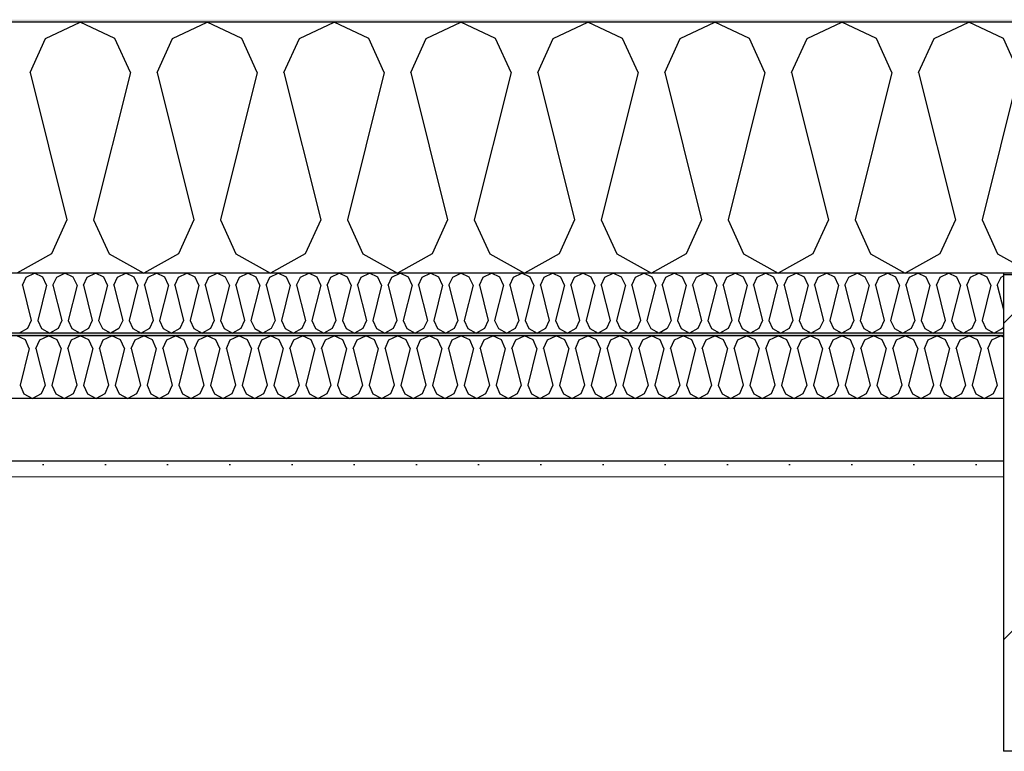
# Model space of a CAD drawing. Header units: millimetres. Extents: x -8544 to 51179, y -2070 to 23603.
# Tile 46 of 174: x 3931 to 4723, y 9469 to 10057. Entities that reach past the tile are written whole.
import ezdxf

# ---------------------------------------------------------------- set-up
doc = ezdxf.new("R2010")
doc.units = ezdxf.units.MM
doc.header["$LTSCALE"] = 0.5
doc.header["$MEASUREMENT"] = 0
doc.linetypes.add('PLINE', pattern=[0])
for name, color, linetype in [('223- Bjelker', 7, 'Continuous'), ('223- Bjelker (Skravur)', 7, 'Continuous'), ('256- Faste himlinger og overflatebehandling (Skravur)(Nye konstruksjoner)', 7, 'Continuous'), ('256- Faste himlinger og overflatebehandling(Nye konstruksjoner)', 7, 'Continuous'), ('261- Primærkonstruksjon (tak)', 7, 'Continuous'), ('261- Primærkonstruksjon (tak) (Skravur)', 7, 'Continuous'), ('262- Taktekking (Skravur)(Nye konstruksjoner)', 7, 'Continuous')]:
    doc.layers.add(name, color=color, linetype=linetype)
doc.layers.add('236- Innvendig kledning og overflate(Nye konstruksjoner)', color=7, linetype='Continuous', lineweight=0)

# ---------------------------------------------------------------- blocks, each defined once
blk = doc.blocks.new('*X7')
at = {"layer": '261- Primærkonstruksjon (tak) (Skravur)', "linetype": 'PLINE'}
for p, q in [((3951.89, 10042.09), (3979.75, 10055.27)), ((4007.62, 10042.09), (3979.75, 10055.27)), ((4053.93, 10042.09), (4081.8, 10055.27)), ((4109.67, 10042.09), (4081.8, 10055.27)), ((4155.98, 10042.09), (4183.84, 10055.27)), ((4211.71, 10042.09), (4183.84, 10055.27)), ((4258.02, 10042.09), (4285.89, 10055.27)), ((4313.76, 10042.09), (4285.89, 10055.27)), ((4360.07, 10042.09), (4387.93, 10055.27)), ((4415.8, 10042.09), (4387.93, 10055.27)), ((4462.11, 10042.09), (4489.98, 10055.27)), ((4517.85, 10042.09), (4489.98, 10055.27)), ((4564.16, 10042.09), (4592.02, 10055.27)), ((4619.89, 10042.09), (4592.02, 10055.27)), ((4666.2, 10042.09), (4694.07, 10055.27)), ((4721.94, 10042.09), (4694.07, 10055.27)), ((3939.45, 10014.76), (3951.89, 10042.09)), ((4020.06, 10014.76), (4007.62, 10042.09)), ((4041.5, 10014.76), (4053.93, 10042.09)), ((4122.1, 10014.76), (4109.67, 10042.09)), ((4143.54, 10014.76), (4155.98, 10042.09)), ((4224.15, 10014.76), (4211.71, 10042.09)), ((4245.59, 10014.76), (4258.02, 10042.09)), ((4326.19, 10014.76), (4313.76, 10042.09)), ((4347.63, 10014.76), (4360.07, 10042.09)), ((4428.24, 10014.76), (4415.8, 10042.09)), ((4449.68, 10014.76), (4462.11, 10042.09)), ((4530.28, 10014.76), (4517.85, 10042.09)), ((4551.72, 10014.76), (4564.16, 10042.09)), ((4632.33, 10014.76), (4619.89, 10042.09)), ((4653.77, 10014.76), (4666.2, 10042.09)), ((4734.37, 10014.76), (4721.94, 10042.09)), ((3939.45, 10014.76), (3969.03, 9896.43)), ((4020.06, 10014.76), (3990.47, 9896.43)), ((4041.5, 10014.76), (4071.08, 9896.43)), ((4122.1, 10014.76), (4092.52, 9896.43)), ((4143.54, 10014.76), (4173.12, 9896.43)), ((4224.15, 10014.76), (4194.56, 9896.43)), ((4245.59, 10014.76), (4275.17, 9896.43)), ((4326.19, 10014.76), (4296.61, 9896.43)), ((4347.63, 10014.76), (4377.21, 9896.43)), ((4428.24, 10014.76), (4398.65, 9896.43)), ((4449.68, 10014.76), (4479.26, 9896.43)), ((4530.28, 10014.76), (4500.7, 9896.43)), ((4551.72, 10014.76), (4581.3, 9896.43)), ((4632.33, 10014.76), (4602.74, 9896.43)), ((4653.77, 10014.76), (4683.35, 9896.43)), ((4734.37, 10014.76), (4704.79, 9896.43)), ((3969.03, 9896.43), (3956.6, 9869.1)), ((3990.47, 9896.43), (4002.91, 9869.1)), ((4071.08, 9896.43), (4058.64, 9869.1)), ((4092.52, 9896.43), (4104.95, 9869.1)), ((4173.12, 9896.43), (4160.69, 9869.1)), ((4194.56, 9896.43), (4207, 9869.1)), ((4275.17, 9896.43), (4262.73, 9869.1)), ((4296.61, 9896.43), (4309.04, 9869.1)), ((4377.21, 9896.43), (4364.78, 9869.1)), ((4398.65, 9896.43), (4411.09, 9869.1)), ((4479.26, 9896.43), (4466.82, 9869.1)), ((4500.7, 9896.43), (4513.13, 9869.1)), ((4581.3, 9896.43), (4568.87, 9869.1)), ((4602.74, 9896.43), (4615.18, 9869.1)), ((4683.35, 9896.43), (4670.91, 9869.1)), ((4704.79, 9896.43), (4717.22, 9869.1)), ((3956.6, 9869.1), (3928.73, 9853.55)), ((4002.91, 9869.1), (4030.78, 9853.55)), ((4058.64, 9869.1), (4030.78, 9853.55)), ((4104.95, 9869.1), (4132.82, 9853.55)), ((4160.69, 9869.1), (4132.82, 9853.55)), ((4207, 9869.1), (4234.87, 9853.55)), ((4262.73, 9869.1), (4234.87, 9853.55)), ((4309.04, 9869.1), (4336.91, 9853.55)), ((4364.78, 9869.1), (4336.91, 9853.55)), ((4411.09, 9869.1), (4438.96, 9853.55)), ((4466.82, 9869.1), (4438.96, 9853.55)), ((4513.13, 9869.1), (4541, 9853.55)), ((4568.87, 9869.1), (4541, 9853.55)), ((4615.18, 9869.1), (4643.05, 9853.55)), ((4670.91, 9869.1), (4643.05, 9853.55)), ((4717.22, 9869.1), (4745.09, 9853.55))]:
    blk.add_line(p, q, dxfattribs=at)
blk = doc.blocks.new('*X55')
at = {"layer": '256- Faste himlinger og overflatebehandling (Skravur)(Nye konstruksjoner)', "linetype": 'PLINE'}
for p, q in [((3933.35, 9843.83), (3936.33, 9850.38)), ((3936.33, 9850.38), (3943.02, 9853.55)), ((3949.71, 9850.38), (3943.02, 9853.55)), ((3952.69, 9843.83), (3949.71, 9850.38)), ((3957.84, 9843.83), (3960.82, 9850.38)), ((3960.82, 9850.38), (3967.51, 9853.55)), ((3974.2, 9850.38), (3967.51, 9853.55)), ((3977.18, 9843.83), (3974.2, 9850.38)), ((3982.33, 9843.83), (3985.31, 9850.38)), ((3985.31, 9850.38), (3992, 9853.55)), ((3998.69, 9850.38), (3992, 9853.55)), ((4001.67, 9843.83), (3998.69, 9850.38)), ((4006.82, 9843.83), (4009.8, 9850.38)), ((4009.8, 9850.38), (4016.49, 9853.55)), ((4023.18, 9850.38), (4016.49, 9853.55)), ((4026.16, 9843.83), (4023.18, 9850.38)), ((4031.31, 9843.83), (4034.29, 9850.38)), ((4034.29, 9850.38), (4040.98, 9853.55)), ((4047.67, 9850.38), (4040.98, 9853.55)), ((4050.65, 9843.83), (4047.67, 9850.38)), ((4055.8, 9843.83), (4058.78, 9850.38)), ((4058.78, 9850.38), (4065.47, 9853.55)), ((4072.16, 9850.38), (4065.47, 9853.55)), ((4075.14, 9843.83), (4072.16, 9850.38)), ((4080.29, 9843.83), (4083.27, 9850.38)), ((4083.27, 9850.38), (4089.96, 9853.55)), ((4096.65, 9850.38), (4089.96, 9853.55)), ((4099.64, 9843.83), (4096.65, 9850.38)), ((4104.78, 9843.83), (4107.77, 9850.38)), ((4107.77, 9850.38), (4114.45, 9853.55)), ((4121.14, 9850.38), (4114.45, 9853.55)), ((4124.13, 9843.83), (4121.14, 9850.38)), ((4129.27, 9843.83), (4132.26, 9850.38)), ((4132.26, 9850.38), (4138.94, 9853.55)), ((4145.63, 9850.38), (4138.94, 9853.55)), ((4148.62, 9843.83), (4145.63, 9850.38)), ((4153.76, 9843.83), (4156.75, 9850.38)), ((4156.75, 9850.38), (4163.44, 9853.55)), ((4170.12, 9850.38), (4163.44, 9853.55)), ((4173.11, 9843.83), (4170.12, 9850.38)), ((4178.25, 9843.83), (4181.24, 9850.38)), ((4181.24, 9850.38), (4187.93, 9853.55)), ((4194.61, 9850.38), (4187.93, 9853.55)), ((4197.6, 9843.83), (4194.61, 9850.38)), ((4202.74, 9843.83), (4205.73, 9850.38)), ((4205.73, 9850.38), (4212.42, 9853.55)), ((4219.1, 9850.38), (4212.42, 9853.55)), ((4222.09, 9843.83), (4219.1, 9850.38)), ((4227.23, 9843.83), (4230.22, 9850.38)), ((4230.22, 9850.38), (4236.91, 9853.55)), ((4243.6, 9850.38), (4236.91, 9853.55)), ((4246.58, 9843.83), (4243.6, 9850.38)), ((4251.73, 9843.83), (4254.71, 9850.38)), ((4254.71, 9850.38), (4261.4, 9853.55)), ((4268.09, 9850.38), (4261.4, 9853.55)), ((4271.07, 9843.83), (4268.09, 9850.38)), ((4276.22, 9843.83), (4279.2, 9850.38)), ((4279.2, 9850.38), (4285.89, 9853.55)), ((4292.58, 9850.38), (4285.89, 9853.55)), ((4295.56, 9843.83), (4292.58, 9850.38)), ((4300.71, 9843.83), (4303.69, 9850.38)), ((4303.69, 9850.38), (4310.38, 9853.55)), ((4317.07, 9850.38), (4310.38, 9853.55)), ((4320.05, 9843.83), (4317.07, 9850.38)), ((4325.2, 9843.83), (4328.18, 9850.38)), ((4328.18, 9850.38), (4334.87, 9853.55)), ((4341.56, 9850.38), (4334.87, 9853.55)), ((4344.54, 9843.83), (4341.56, 9850.38)), ((4349.69, 9843.83), (4352.67, 9850.38)), ((4352.67, 9850.38), (4359.36, 9853.55)), ((4366.05, 9850.38), (4359.36, 9853.55)), ((4369.03, 9843.83), (4366.05, 9850.38)), ((4374.18, 9843.83), (4377.16, 9850.38)), ((4377.16, 9850.38), (4383.85, 9853.55)), ((4390.54, 9850.38), (4383.85, 9853.55)), ((4393.52, 9843.83), (4390.54, 9850.38)), ((4398.67, 9843.83), (4401.65, 9850.38)), ((4401.65, 9850.38), (4408.34, 9853.55)), ((4415.03, 9850.38), (4408.34, 9853.55)), ((4418.02, 9843.83), (4415.03, 9850.38)), ((4423.16, 9843.83), (4426.15, 9850.38)), ((4426.15, 9850.38), (4432.83, 9853.55)), ((4439.52, 9850.38), (4432.83, 9853.55)), ((4442.51, 9843.83), (4439.52, 9850.38)), ((4447.65, 9843.83), (4450.64, 9850.38)), ((4450.64, 9850.38), (4457.32, 9853.55)), ((4464.01, 9850.38), (4457.32, 9853.55)), ((4467, 9843.83), (4464.01, 9850.38)), ((4472.14, 9843.83), (4475.13, 9850.38)), ((4475.13, 9850.38), (4481.82, 9853.55)), ((4488.5, 9850.38), (4481.82, 9853.55)), ((4491.49, 9843.83), (4488.5, 9850.38)), ((4496.63, 9843.83), (4499.62, 9850.38)), ((4499.62, 9850.38), (4506.31, 9853.55)), ((4512.99, 9850.38), (4506.31, 9853.55)), ((4515.98, 9843.83), (4512.99, 9850.38)), ((4521.12, 9843.83), (4524.11, 9850.38)), ((4524.11, 9850.38), (4530.8, 9853.55)), ((4537.49, 9850.38), (4530.8, 9853.55)), ((4540.47, 9843.83), (4537.49, 9850.38)), ((4545.62, 9843.83), (4548.6, 9850.38)), ((4548.6, 9850.38), (4555.29, 9853.55)), ((4561.98, 9850.38), (4555.29, 9853.55)), ((4564.96, 9843.83), (4561.98, 9850.38)), ((4570.11, 9843.83), (4573.09, 9850.38)), ((4573.09, 9850.38), (4579.78, 9853.55)), ((4586.47, 9850.38), (4579.78, 9853.55)), ((4589.45, 9843.83), (4586.47, 9850.38)), ((4594.6, 9843.83), (4597.58, 9850.38)), ((4597.58, 9850.38), (4604.27, 9853.55)), ((4610.96, 9850.38), (4604.27, 9853.55)), ((4613.94, 9843.83), (4610.96, 9850.38)), ((4619.09, 9843.83), (4622.07, 9850.38)), ((4622.07, 9850.38), (4628.76, 9853.55)), ((4635.45, 9850.38), (4628.76, 9853.55)), ((4638.43, 9843.83), (4635.45, 9850.38)), ((4643.58, 9843.83), (4646.56, 9850.38)), ((4646.56, 9850.38), (4653.25, 9853.55)), ((4659.94, 9850.38), (4653.25, 9853.55)), ((4662.92, 9843.83), (4659.94, 9850.38)), ((4668.07, 9843.83), (4671.05, 9850.38)), ((4671.05, 9850.38), (4677.74, 9853.55)), ((4684.43, 9850.38), (4677.74, 9853.55)), ((4687.41, 9843.83), (4684.43, 9850.38)), ((4692.56, 9843.83), (4695.54, 9850.38)), ((4695.54, 9850.38), (4702.23, 9853.55)), ((4708.92, 9850.38), (4702.23, 9853.55)), ((4711.91, 9843.83), (4708.92, 9850.38)), ((4717.05, 9843.83), (4720.04, 9850.38)), ((4720.04, 9850.38), (4721.93, 9851.28)), ((3933.35, 9843.83), (3940.45, 9815.43)), ((3952.69, 9843.83), (3945.59, 9815.43)), ((3957.84, 9843.83), (3964.94, 9815.43)), ((3977.18, 9843.83), (3970.08, 9815.43)), ((3982.33, 9843.83), (3989.43, 9815.43)), ((4001.67, 9843.83), (3994.57, 9815.43)), ((4006.82, 9843.83), (4013.92, 9815.43)), ((4026.16, 9843.83), (4019.06, 9815.43)), ((4031.31, 9843.83), (4038.41, 9815.43)), ((4050.65, 9843.83), (4043.55, 9815.43)), ((4055.8, 9843.83), (4062.9, 9815.43)), ((4075.14, 9843.83), (4068.04, 9815.43)), ((4080.29, 9843.83), (4087.39, 9815.43)), ((4099.64, 9843.83), (4092.54, 9815.43)), ((4104.78, 9843.83), (4111.88, 9815.43)), ((4124.13, 9843.83), (4117.03, 9815.43)), ((4129.27, 9843.83), (4136.37, 9815.43)), ((4148.62, 9843.83), (4141.52, 9815.43)), ((4153.76, 9843.83), (4160.86, 9815.43)), ((4173.11, 9843.83), (4166.01, 9815.43)), ((4178.25, 9843.83), (4185.35, 9815.43)), ((4197.6, 9843.83), (4190.5, 9815.43)), ((4202.74, 9843.83), (4209.84, 9815.43)), ((4222.09, 9843.83), (4214.99, 9815.43)), ((4227.23, 9843.83), (4234.33, 9815.43)), ((4246.58, 9843.83), (4239.48, 9815.43)), ((4251.73, 9843.83), (4258.83, 9815.43)), ((4271.07, 9843.83), (4263.97, 9815.43)), ((4276.22, 9843.83), (4283.32, 9815.43)), ((4295.56, 9843.83), (4288.46, 9815.43)), ((4300.71, 9843.83), (4307.81, 9815.43)), ((4320.05, 9843.83), (4312.95, 9815.43)), ((4325.2, 9843.83), (4332.3, 9815.43)), ((4344.54, 9843.83), (4337.44, 9815.43)), ((4349.69, 9843.83), (4356.79, 9815.43)), ((4369.03, 9843.83), (4361.93, 9815.43)), ((4374.18, 9843.83), (4381.28, 9815.43)), ((4393.52, 9843.83), (4386.42, 9815.43)), ((4398.67, 9843.83), (4405.77, 9815.43)), ((4418.02, 9843.83), (4410.92, 9815.43)), ((4423.16, 9843.83), (4430.26, 9815.43)), ((4442.51, 9843.83), (4435.41, 9815.43)), ((4447.65, 9843.83), (4454.75, 9815.43)), ((4467, 9843.83), (4459.9, 9815.43)), ((4472.14, 9843.83), (4479.24, 9815.43)), ((4491.49, 9843.83), (4484.39, 9815.43)), ((4496.63, 9843.83), (4503.73, 9815.43)), ((4515.98, 9843.83), (4508.88, 9815.43)), ((4521.12, 9843.83), (4528.22, 9815.43)), ((4540.47, 9843.83), (4533.37, 9815.43)), ((4545.62, 9843.83), (4552.72, 9815.43)), ((4564.96, 9843.83), (4557.86, 9815.43)), ((4570.11, 9843.83), (4577.21, 9815.43)), ((4589.45, 9843.83), (4582.35, 9815.43)), ((4594.6, 9843.83), (4601.7, 9815.43)), ((4613.94, 9843.83), (4606.84, 9815.43)), ((4619.09, 9843.83), (4626.19, 9815.43)), ((4638.43, 9843.83), (4631.33, 9815.43)), ((4643.58, 9843.83), (4650.68, 9815.43)), ((4662.92, 9843.83), (4655.82, 9815.43)), ((4668.07, 9843.83), (4675.17, 9815.43)), ((4687.41, 9843.83), (4680.31, 9815.43)), ((4692.56, 9843.83), (4699.66, 9815.43)), ((4711.91, 9843.83), (4704.81, 9815.43)), ((4717.05, 9843.83), (4721.93, 9824.32)), ((3937.46, 9808.87), (3930.77, 9805.13)), ((3940.45, 9815.43), (3937.46, 9808.87)), ((3945.59, 9815.43), (3948.58, 9808.87)), ((3948.58, 9808.87), (3955.26, 9805.13)), ((3961.95, 9808.87), (3955.26, 9805.13)), ((3964.94, 9815.43), (3961.95, 9808.87)), ((3970.08, 9815.43), (3973.07, 9808.87)), ((3973.07, 9808.87), (3979.75, 9805.13)), ((3986.44, 9808.87), (3979.75, 9805.13)), ((3989.43, 9815.43), (3986.44, 9808.87)), ((3994.57, 9815.43), (3997.56, 9808.87)), ((3997.56, 9808.87), (4004.24, 9805.13)), ((4010.93, 9808.87), (4004.24, 9805.13)), ((4013.92, 9815.43), (4010.93, 9808.87)), ((4019.06, 9815.43), (4022.05, 9808.87)), ((4022.05, 9808.87), (4028.74, 9805.13)), ((4035.42, 9808.87), (4028.74, 9805.13)), ((4038.41, 9815.43), (4035.42, 9808.87)), ((4043.55, 9815.43), (4046.54, 9808.87)), ((4046.54, 9808.87), (4053.23, 9805.13)), ((4059.91, 9808.87), (4053.23, 9805.13)), ((4062.9, 9815.43), (4059.91, 9808.87)), ((4068.04, 9815.43), (4071.03, 9808.87)), ((4071.03, 9808.87), (4077.72, 9805.13)), ((4084.41, 9808.87), (4077.72, 9805.13)), ((4087.39, 9815.43), (4084.41, 9808.87)), ((4092.54, 9815.43), (4095.52, 9808.87)), ((4095.52, 9808.87), (4102.21, 9805.13)), ((4108.9, 9808.87), (4102.21, 9805.13)), ((4111.88, 9815.43), (4108.9, 9808.87)), ((4117.03, 9815.43), (4120.01, 9808.87)), ((4120.01, 9808.87), (4126.7, 9805.13)), ((4133.39, 9808.87), (4126.7, 9805.13)), ((4136.37, 9815.43), (4133.39, 9808.87)), ((4141.52, 9815.43), (4144.5, 9808.87)), ((4144.5, 9808.87), (4151.19, 9805.13)), ((4157.88, 9808.87), (4151.19, 9805.13)), ((4160.86, 9815.43), (4157.88, 9808.87)), ((4166.01, 9815.43), (4168.99, 9808.87)), ((4168.99, 9808.87), (4175.68, 9805.13)), ((4182.37, 9808.87), (4175.68, 9805.13)), ((4185.35, 9815.43), (4182.37, 9808.87)), ((4190.5, 9815.43), (4193.48, 9808.87)), ((4193.48, 9808.87), (4200.17, 9805.13)), ((4206.86, 9808.87), (4200.17, 9805.13)), ((4209.84, 9815.43), (4206.86, 9808.87)), ((4214.99, 9815.43), (4217.97, 9808.87)), ((4217.97, 9808.87), (4224.66, 9805.13)), ((4231.35, 9808.87), (4224.66, 9805.13)), ((4234.33, 9815.43), (4231.35, 9808.87)), ((4239.48, 9815.43), (4242.46, 9808.87)), ((4242.46, 9808.87), (4249.15, 9805.13)), ((4255.84, 9808.87), (4249.15, 9805.13)), ((4258.83, 9815.43), (4255.84, 9808.87)), ((4263.97, 9815.43), (4266.96, 9808.87)), ((4266.96, 9808.87), (4273.64, 9805.13)), ((4280.33, 9808.87), (4273.64, 9805.13)), ((4283.32, 9815.43), (4280.33, 9808.87)), ((4288.46, 9815.43), (4291.45, 9808.87)), ((4291.45, 9808.87), (4298.13, 9805.13)), ((4304.82, 9808.87), (4298.13, 9805.13)), ((4307.81, 9815.43), (4304.82, 9808.87)), ((4312.95, 9815.43), (4315.94, 9808.87)), ((4315.94, 9808.87), (4322.63, 9805.13)), ((4329.31, 9808.87), (4322.63, 9805.13)), ((4332.3, 9815.43), (4329.31, 9808.87)), ((4337.44, 9815.43), (4340.43, 9808.87)), ((4340.43, 9808.87), (4347.12, 9805.13)), ((4353.8, 9808.87), (4347.12, 9805.13)), ((4356.79, 9815.43), (4353.8, 9808.87)), ((4361.93, 9815.43), (4364.92, 9808.87)), ((4364.92, 9808.87), (4371.61, 9805.13)), ((4378.29, 9808.87), (4371.61, 9805.13)), ((4381.28, 9815.43), (4378.29, 9808.87)), ((4386.42, 9815.43), (4389.41, 9808.87)), ((4389.41, 9808.87), (4396.1, 9805.13)), ((4402.79, 9808.87), (4396.1, 9805.13)), ((4405.77, 9815.43), (4402.79, 9808.87)), ((4410.92, 9815.43), (4413.9, 9808.87)), ((4413.9, 9808.87), (4420.59, 9805.13)), ((4427.28, 9808.87), (4420.59, 9805.13)), ((4430.26, 9815.43), (4427.28, 9808.87)), ((4435.41, 9815.43), (4438.39, 9808.87)), ((4438.39, 9808.87), (4445.08, 9805.13)), ((4451.77, 9808.87), (4445.08, 9805.13)), ((4454.75, 9815.43), (4451.77, 9808.87)), ((4459.9, 9815.43), (4462.88, 9808.87)), ((4462.88, 9808.87), (4469.57, 9805.13)), ((4476.26, 9808.87), (4469.57, 9805.13)), ((4479.24, 9815.43), (4476.26, 9808.87)), ((4484.39, 9815.43), (4487.37, 9808.87)), ((4487.37, 9808.87), (4494.06, 9805.13)), ((4500.75, 9808.87), (4494.06, 9805.13)), ((4503.73, 9815.43), (4500.75, 9808.87)), ((4508.88, 9815.43), (4511.86, 9808.87)), ((4511.86, 9808.87), (4518.55, 9805.13)), ((4525.24, 9808.87), (4518.55, 9805.13)), ((4528.22, 9815.43), (4525.24, 9808.87)), ((4533.37, 9815.43), (4536.35, 9808.87)), ((4536.35, 9808.87), (4543.04, 9805.13)), ((4549.73, 9808.87), (4543.04, 9805.13)), ((4552.72, 9815.43), (4549.73, 9808.87)), ((4557.86, 9815.43), (4560.85, 9808.87)), ((4560.85, 9808.87), (4567.53, 9805.13)), ((4574.22, 9808.87), (4567.53, 9805.13)), ((4577.21, 9815.43), (4574.22, 9808.87)), ((4582.35, 9815.43), (4585.34, 9808.87)), ((4585.34, 9808.87), (4592.02, 9805.13)), ((4598.71, 9808.87), (4592.02, 9805.13)), ((4601.7, 9815.43), (4598.71, 9808.87)), ((4606.84, 9815.43), (4609.83, 9808.87)), ((4609.83, 9808.87), (4616.51, 9805.13)), ((4623.2, 9808.87), (4616.51, 9805.13)), ((4626.19, 9815.43), (4623.2, 9808.87)), ((4631.33, 9815.43), (4634.32, 9808.87)), ((4634.32, 9808.87), (4641.01, 9805.13)), ((4647.69, 9808.87), (4641.01, 9805.13)), ((4650.68, 9815.43), (4647.69, 9808.87)), ((4655.82, 9815.43), (4658.81, 9808.87)), ((4658.81, 9808.87), (4665.5, 9805.13)), ((4672.18, 9808.87), (4665.5, 9805.13)), ((4675.17, 9815.43), (4672.18, 9808.87)), ((4680.31, 9815.43), (4683.3, 9808.87)), ((4683.3, 9808.87), (4689.99, 9805.13)), ((4696.68, 9808.87), (4689.99, 9805.13)), ((4699.66, 9815.43), (4696.68, 9808.87)), ((4704.81, 9815.43), (4707.79, 9808.87)), ((4707.79, 9808.87), (4714.48, 9805.13)), ((4721.17, 9808.87), (4714.48, 9805.13)), ((4721.93, 9810.54), (4721.17, 9808.87))]:
    blk.add_line(p, q, dxfattribs=at)
blk = doc.blocks.new('*X56')
at = {"layer": '256- Faste himlinger og overflatebehandling (Skravur)(Nye konstruksjoner)', "linetype": 'PLINE'}
for p, q in [((3935.7, 9799.82), (3928.73, 9803.12)), ((3947.28, 9799.82), (3954.24, 9803.12)), ((3961.21, 9799.82), (3954.24, 9803.12)), ((3972.79, 9799.82), (3979.75, 9803.12)), ((3986.72, 9799.82), (3979.75, 9803.12)), ((3998.3, 9799.82), (4005.27, 9803.12)), ((4012.23, 9799.82), (4005.27, 9803.12)), ((4023.81, 9799.82), (4030.78, 9803.12)), ((4037.74, 9799.82), (4030.78, 9803.12)), ((4049.32, 9799.82), (4056.29, 9803.12)), ((4063.25, 9799.82), (4056.29, 9803.12)), ((4074.83, 9799.82), (4081.8, 9803.12)), ((4088.77, 9799.82), (4081.8, 9803.12)), ((4100.34, 9799.82), (4107.31, 9803.12)), ((4114.28, 9799.82), (4107.31, 9803.12)), ((4125.85, 9799.82), (4132.82, 9803.12)), ((4139.79, 9799.82), (4132.82, 9803.12)), ((4151.37, 9799.82), (4158.33, 9803.12)), ((4165.3, 9799.82), (4158.33, 9803.12)), ((4176.88, 9799.82), (4183.84, 9803.12)), ((4190.81, 9799.82), (4183.84, 9803.12)), ((4202.39, 9799.82), (4209.36, 9803.12)), ((4216.32, 9799.82), (4209.36, 9803.12)), ((4227.9, 9799.82), (4234.87, 9803.12)), ((4241.83, 9799.82), (4234.87, 9803.12)), ((4253.41, 9799.82), (4260.38, 9803.12)), ((4267.34, 9799.82), (4260.38, 9803.12)), ((4278.92, 9799.82), (4285.89, 9803.12)), ((4292.86, 9799.82), (4285.89, 9803.12)), ((4304.43, 9799.82), (4311.4, 9803.12)), ((4318.37, 9799.82), (4311.4, 9803.12)), ((4329.94, 9799.82), (4336.91, 9803.12)), ((4343.88, 9799.82), (4336.91, 9803.12)), ((4355.46, 9799.82), (4362.42, 9803.12)), ((4369.39, 9799.82), (4362.42, 9803.12)), ((4380.97, 9799.82), (4387.93, 9803.12)), ((4394.9, 9799.82), (4387.93, 9803.12)), ((4406.48, 9799.82), (4413.45, 9803.12)), ((4420.41, 9799.82), (4413.45, 9803.12)), ((4431.99, 9799.82), (4438.96, 9803.12)), ((4445.92, 9799.82), (4438.96, 9803.12)), ((4457.5, 9799.82), (4464.47, 9803.12)), ((4471.43, 9799.82), (4464.47, 9803.12)), ((4483.01, 9799.82), (4489.98, 9803.12)), ((4496.95, 9799.82), (4489.98, 9803.12)), ((4508.52, 9799.82), (4515.49, 9803.12)), ((4522.46, 9799.82), (4515.49, 9803.12)), ((4534.03, 9799.82), (4541, 9803.12)), ((4547.97, 9799.82), (4541, 9803.12)), ((4559.55, 9799.82), (4566.51, 9803.12)), ((4573.48, 9799.82), (4566.51, 9803.12)), ((4585.06, 9799.82), (4592.02, 9803.12)), ((4598.99, 9799.82), (4592.02, 9803.12)), ((4610.57, 9799.82), (4617.54, 9803.12)), ((4624.5, 9799.82), (4617.54, 9803.12)), ((4636.08, 9799.82), (4643.05, 9803.12)), ((4650.01, 9799.82), (4643.05, 9803.12)), ((4661.59, 9799.82), (4668.56, 9803.12)), ((4675.52, 9799.82), (4668.56, 9803.12)), ((4687.1, 9799.82), (4694.07, 9803.12)), ((4701.04, 9799.82), (4694.07, 9803.12)), ((4712.61, 9799.82), (4719.58, 9803.12)), ((4721.93, 9802.01), (4719.58, 9803.12)), ((3938.81, 9792.99), (3931.41, 9763.41)), ((3938.81, 9792.99), (3935.7, 9799.82)), ((3944.17, 9792.99), (3947.28, 9799.82)), ((3944.17, 9792.99), (3951.56, 9763.41)), ((3964.32, 9792.99), (3956.92, 9763.41)), ((3964.32, 9792.99), (3961.21, 9799.82)), ((3969.68, 9792.99), (3972.79, 9799.82)), ((3969.68, 9792.99), (3977.07, 9763.41)), ((3989.83, 9792.99), (3982.43, 9763.41)), ((3989.83, 9792.99), (3986.72, 9799.82)), ((3995.19, 9792.99), (3998.3, 9799.82)), ((3995.19, 9792.99), (4002.59, 9763.41)), ((4015.34, 9792.99), (4007.95, 9763.41)), ((4015.34, 9792.99), (4012.23, 9799.82)), ((4020.7, 9792.99), (4023.81, 9799.82)), ((4020.7, 9792.99), (4028.1, 9763.41)), ((4040.85, 9792.99), (4033.46, 9763.41)), ((4040.85, 9792.99), (4037.74, 9799.82)), ((4046.21, 9792.99), (4049.32, 9799.82)), ((4046.21, 9792.99), (4053.61, 9763.41)), ((4066.36, 9792.99), (4058.97, 9763.41)), ((4066.36, 9792.99), (4063.25, 9799.82)), ((4071.72, 9792.99), (4074.83, 9799.82)), ((4071.72, 9792.99), (4079.12, 9763.41)), ((4091.87, 9792.99), (4084.48, 9763.41)), ((4091.87, 9792.99), (4088.77, 9799.82)), ((4097.23, 9792.99), (4100.34, 9799.82)), ((4097.23, 9792.99), (4104.63, 9763.41)), ((4117.39, 9792.99), (4109.99, 9763.41)), ((4117.39, 9792.99), (4114.28, 9799.82)), ((4122.75, 9792.99), (4125.85, 9799.82)), ((4122.75, 9792.99), (4130.14, 9763.41)), ((4142.9, 9792.99), (4135.5, 9763.41)), ((4142.9, 9792.99), (4139.79, 9799.82)), ((4148.26, 9792.99), (4151.37, 9799.82)), ((4148.26, 9792.99), (4155.65, 9763.41)), ((4168.41, 9792.99), (4161.01, 9763.41)), ((4168.41, 9792.99), (4165.3, 9799.82)), ((4173.77, 9792.99), (4176.88, 9799.82)), ((4173.77, 9792.99), (4181.16, 9763.41)), ((4193.92, 9792.99), (4186.52, 9763.41)), ((4193.92, 9792.99), (4190.81, 9799.82)), ((4199.28, 9792.99), (4202.39, 9799.82)), ((4199.28, 9792.99), (4206.68, 9763.41)), ((4219.43, 9792.99), (4212.04, 9763.41)), ((4219.43, 9792.99), (4216.32, 9799.82)), ((4224.79, 9792.99), (4227.9, 9799.82)), ((4224.79, 9792.99), (4232.19, 9763.41)), ((4244.94, 9792.99), (4237.55, 9763.41)), ((4244.94, 9792.99), (4241.83, 9799.82)), ((4250.3, 9792.99), (4253.41, 9799.82)), ((4250.3, 9792.99), (4257.7, 9763.41)), ((4270.45, 9792.99), (4263.06, 9763.41)), ((4270.45, 9792.99), (4267.34, 9799.82)), ((4275.81, 9792.99), (4278.92, 9799.82)), ((4275.81, 9792.99), (4283.21, 9763.41)), ((4295.96, 9792.99), (4288.57, 9763.41)), ((4295.96, 9792.99), (4292.86, 9799.82)), ((4301.32, 9792.99), (4304.43, 9799.82)), ((4301.32, 9792.99), (4308.72, 9763.41)), ((4321.48, 9792.99), (4314.08, 9763.41)), ((4321.48, 9792.99), (4318.37, 9799.82)), ((4326.84, 9792.99), (4329.94, 9799.82)), ((4326.84, 9792.99), (4334.23, 9763.41)), ((4346.99, 9792.99), (4339.59, 9763.41)), ((4346.99, 9792.99), (4343.88, 9799.82)), ((4352.35, 9792.99), (4355.46, 9799.82)), ((4352.35, 9792.99), (4359.74, 9763.41)), ((4372.5, 9792.99), (4365.1, 9763.41)), ((4372.5, 9792.99), (4369.39, 9799.82)), ((4377.86, 9792.99), (4380.97, 9799.82)), ((4377.86, 9792.99), (4385.25, 9763.41)), ((4398.01, 9792.99), (4390.61, 9763.41)), ((4398.01, 9792.99), (4394.9, 9799.82)), ((4403.37, 9792.99), (4406.48, 9799.82)), ((4403.37, 9792.99), (4410.77, 9763.41)), ((4423.52, 9792.99), (4416.13, 9763.41)), ((4423.52, 9792.99), (4420.41, 9799.82)), ((4428.88, 9792.99), (4431.99, 9799.82)), ((4428.88, 9792.99), (4436.28, 9763.41)), ((4449.03, 9792.99), (4441.64, 9763.41)), ((4449.03, 9792.99), (4445.92, 9799.82)), ((4454.39, 9792.99), (4457.5, 9799.82)), ((4454.39, 9792.99), (4461.79, 9763.41)), ((4474.54, 9792.99), (4467.15, 9763.41)), ((4474.54, 9792.99), (4471.43, 9799.82)), ((4479.9, 9792.99), (4483.01, 9799.82)), ((4479.9, 9792.99), (4487.3, 9763.41)), ((4500.05, 9792.99), (4492.66, 9763.41)), ((4500.05, 9792.99), (4496.95, 9799.82)), ((4505.41, 9792.99), (4508.52, 9799.82)), ((4505.41, 9792.99), (4512.81, 9763.41)), ((4525.57, 9792.99), (4518.17, 9763.41)), ((4525.57, 9792.99), (4522.46, 9799.82)), ((4530.93, 9792.99), (4534.03, 9799.82)), ((4530.93, 9792.99), (4538.32, 9763.41)), ((4551.08, 9792.99), (4543.68, 9763.41)), ((4551.08, 9792.99), (4547.97, 9799.82)), ((4556.44, 9792.99), (4559.55, 9799.82)), ((4556.44, 9792.99), (4563.83, 9763.41)), ((4576.59, 9792.99), (4569.19, 9763.41)), ((4576.59, 9792.99), (4573.48, 9799.82)), ((4581.95, 9792.99), (4585.06, 9799.82)), ((4581.95, 9792.99), (4589.34, 9763.41)), ((4602.1, 9792.99), (4594.7, 9763.41)), ((4602.1, 9792.99), (4598.99, 9799.82)), ((4607.46, 9792.99), (4610.57, 9799.82)), ((4607.46, 9792.99), (4614.86, 9763.41)), ((4627.61, 9792.99), (4620.22, 9763.41)), ((4627.61, 9792.99), (4624.5, 9799.82)), ((4632.97, 9792.99), (4636.08, 9799.82)), ((4632.97, 9792.99), (4640.37, 9763.41)), ((4653.12, 9792.99), (4645.73, 9763.41)), ((4653.12, 9792.99), (4650.01, 9799.82)), ((4658.48, 9792.99), (4661.59, 9799.82)), ((4658.48, 9792.99), (4665.88, 9763.41)), ((4678.63, 9792.99), (4671.24, 9763.41)), ((4678.63, 9792.99), (4675.52, 9799.82)), ((4683.99, 9792.99), (4687.1, 9799.82)), ((4683.99, 9792.99), (4691.39, 9763.41)), ((4704.14, 9792.99), (4696.75, 9763.41)), ((4704.14, 9792.99), (4701.04, 9799.82)), ((4709.5, 9792.99), (4712.61, 9799.82)), ((4709.5, 9792.99), (4716.9, 9763.41)), ((3931.41, 9763.41), (3934.52, 9756.57)), ((3951.56, 9763.41), (3948.45, 9756.57)), ((3956.92, 9763.41), (3960.03, 9756.57)), ((3977.07, 9763.41), (3973.97, 9756.57)), ((3982.43, 9763.41), (3985.54, 9756.57)), ((4002.59, 9763.41), (3999.48, 9756.57)), ((4007.95, 9763.41), (4011.05, 9756.57)), ((4028.1, 9763.41), (4024.99, 9756.57)), ((4033.46, 9763.41), (4036.57, 9756.57)), ((4053.61, 9763.41), (4050.5, 9756.57)), ((4058.97, 9763.41), (4062.08, 9756.57)), ((4079.12, 9763.41), (4076.01, 9756.57)), ((4084.48, 9763.41), (4087.59, 9756.57)), ((4104.63, 9763.41), (4101.52, 9756.57)), ((4109.99, 9763.41), (4113.1, 9756.57)), ((4130.14, 9763.41), (4127.03, 9756.57)), ((4135.5, 9763.41), (4138.61, 9756.57)), ((4155.65, 9763.41), (4152.54, 9756.57)), ((4161.01, 9763.41), (4164.12, 9756.57)), ((4181.16, 9763.41), (4178.06, 9756.57)), ((4186.52, 9763.41), (4189.63, 9756.57)), ((4206.68, 9763.41), (4203.57, 9756.57)), ((4212.04, 9763.41), (4215.14, 9756.57)), ((4232.19, 9763.41), (4229.08, 9756.57)), ((4237.55, 9763.41), (4240.66, 9756.57)), ((4257.7, 9763.41), (4254.59, 9756.57)), ((4263.06, 9763.41), (4266.17, 9756.57)), ((4283.21, 9763.41), (4280.1, 9756.57)), ((4288.57, 9763.41), (4291.68, 9756.57)), ((4308.72, 9763.41), (4305.61, 9756.57)), ((4314.08, 9763.41), (4317.19, 9756.57)), ((4334.23, 9763.41), (4331.12, 9756.57)), ((4339.59, 9763.41), (4342.7, 9756.57)), ((4359.74, 9763.41), (4356.63, 9756.57)), ((4365.1, 9763.41), (4368.21, 9756.57)), ((4385.25, 9763.41), (4382.15, 9756.57)), ((4390.61, 9763.41), (4393.72, 9756.57)), ((4410.77, 9763.41), (4407.66, 9756.57)), ((4416.13, 9763.41), (4419.23, 9756.57)), ((4436.28, 9763.41), (4433.17, 9756.57)), ((4441.64, 9763.41), (4444.75, 9756.57)), ((4461.79, 9763.41), (4458.68, 9756.57)), ((4467.15, 9763.41), (4470.26, 9756.57)), ((4487.3, 9763.41), (4484.19, 9756.57)), ((4492.66, 9763.41), (4495.77, 9756.57)), ((4512.81, 9763.41), (4509.7, 9756.57)), ((4518.17, 9763.41), (4521.28, 9756.57)), ((4538.32, 9763.41), (4535.21, 9756.57)), ((4543.68, 9763.41), (4546.79, 9756.57)), ((4563.83, 9763.41), (4560.72, 9756.57)), ((4569.19, 9763.41), (4572.3, 9756.57)), ((4589.34, 9763.41), (4586.24, 9756.57)), ((4594.7, 9763.41), (4597.81, 9756.57)), ((4614.86, 9763.41), (4611.75, 9756.57)), ((4620.22, 9763.41), (4623.32, 9756.57)), ((4640.37, 9763.41), (4637.26, 9756.57)), ((4645.73, 9763.41), (4648.84, 9756.57)), ((4665.88, 9763.41), (4662.77, 9756.57)), ((4671.24, 9763.41), (4674.35, 9756.57)), ((4691.39, 9763.41), (4688.28, 9756.57)), ((4696.75, 9763.41), (4699.86, 9756.57)), ((4716.9, 9763.41), (4713.79, 9756.57)), ((3934.52, 9756.57), (3941.49, 9752.69)), ((3948.45, 9756.57), (3941.49, 9752.69)), ((3960.03, 9756.57), (3967, 9752.69)), ((3973.97, 9756.57), (3967, 9752.69)), ((3985.54, 9756.57), (3992.51, 9752.69)), ((3999.48, 9756.57), (3992.51, 9752.69)), ((4011.05, 9756.57), (4018.02, 9752.69)), ((4024.99, 9756.57), (4018.02, 9752.69)), ((4036.57, 9756.57), (4043.53, 9752.69)), ((4050.5, 9756.57), (4043.53, 9752.69)), ((4062.08, 9756.57), (4069.04, 9752.69)), ((4076.01, 9756.57), (4069.04, 9752.69)), ((4087.59, 9756.57), (4094.55, 9752.69)), ((4101.52, 9756.57), (4094.55, 9752.69)), ((4113.1, 9756.57), (4120.07, 9752.69)), ((4127.03, 9756.57), (4120.07, 9752.69)), ((4138.61, 9756.57), (4145.58, 9752.69)), ((4152.54, 9756.57), (4145.58, 9752.69)), ((4164.12, 9756.57), (4171.09, 9752.69)), ((4178.06, 9756.57), (4171.09, 9752.69)), ((4189.63, 9756.57), (4196.6, 9752.69)), ((4203.57, 9756.57), (4196.6, 9752.69)), ((4215.14, 9756.57), (4222.11, 9752.69)), ((4229.08, 9756.57), (4222.11, 9752.69)), ((4240.66, 9756.57), (4247.62, 9752.69)), ((4254.59, 9756.57), (4247.62, 9752.69)), ((4266.17, 9756.57), (4273.13, 9752.69)), ((4280.1, 9756.57), (4273.13, 9752.69)), ((4291.68, 9756.57), (4298.64, 9752.69)), ((4305.61, 9756.57), (4298.64, 9752.69)), ((4317.19, 9756.57), (4324.16, 9752.69)), ((4331.12, 9756.57), (4324.16, 9752.69)), ((4342.7, 9756.57), (4349.67, 9752.69)), ((4356.63, 9756.57), (4349.67, 9752.69)), ((4368.21, 9756.57), (4375.18, 9752.69)), ((4382.15, 9756.57), (4375.18, 9752.69)), ((4393.72, 9756.57), (4400.69, 9752.69)), ((4407.66, 9756.57), (4400.69, 9752.69)), ((4419.23, 9756.57), (4426.2, 9752.69)), ((4433.17, 9756.57), (4426.2, 9752.69)), ((4444.75, 9756.57), (4451.71, 9752.69)), ((4458.68, 9756.57), (4451.71, 9752.69)), ((4470.26, 9756.57), (4477.22, 9752.69)), ((4484.19, 9756.57), (4477.22, 9752.69)), ((4495.77, 9756.57), (4502.73, 9752.69)), ((4509.7, 9756.57), (4502.73, 9752.69)), ((4521.28, 9756.57), (4528.25, 9752.69)), ((4535.21, 9756.57), (4528.25, 9752.69)), ((4546.79, 9756.57), (4553.76, 9752.69)), ((4560.72, 9756.57), (4553.76, 9752.69)), ((4572.3, 9756.57), (4579.27, 9752.69)), ((4586.24, 9756.57), (4579.27, 9752.69)), ((4597.81, 9756.57), (4604.78, 9752.69)), ((4611.75, 9756.57), (4604.78, 9752.69)), ((4623.32, 9756.57), (4630.29, 9752.69)), ((4637.26, 9756.57), (4630.29, 9752.69)), ((4648.84, 9756.57), (4655.8, 9752.69)), ((4662.77, 9756.57), (4655.8, 9752.69)), ((4674.35, 9756.57), (4681.31, 9752.69)), ((4688.28, 9756.57), (4681.31, 9752.69)), ((4699.86, 9756.57), (4706.82, 9752.69)), ((4713.79, 9756.57), (4706.82, 9752.69))]:
    blk.add_line(p, q, dxfattribs=at)

msp = doc.modelspace()

# ---------------------------------------------------------------- hatches: boundary and pattern name
at = {"layer": '223- Bjelker (Skravur)', "linetype": 'Continuous'}
h = msp.add_hatch(dxfattribs=at)
h.set_pattern_fill('Skrålinjer_3', color=256, style=0, pattern_type=2)
h.set_pattern_definition([(45, (0, 0), (-127.2792, 127.2792), [])])
h.paths.add_polyline_path([(4721.93, 9852.26), (4721.93, 9469), (4911.93, 9469), (4911.93, 9852.26)])
at = {"layer": '256- Faste himlinger og overflatebehandling (Skravur)(Nye konstruksjoner)', "linetype": 'Continuous'}
msp.add_hatch(color=256, dxfattribs=at).paths.add_polyline_path([(1741.93, 9803.12), (4721.93, 9803.12), (4721.93, 9805.13), (1741.93, 9805.13)])
h = msp.add_hatch(dxfattribs=at)
h.set_pattern_fill('Gips', color=256, style=0, pattern_type=2)
h.set_pattern_definition([(0, (0, 0), (0, 86.60254), [0, -50]), (0, (25, 43.3), (0, 86.60254), [0, -50])])
h.paths.add_polyline_path([(1741.93, 9689.65), (4721.93, 9689.65), (4721.93, 9702.25), (1741.93, 9702.25)])
at = {"layer": '262- Taktekking (Skravur)(Nye konstruksjoner)', "linetype": 'Continuous'}
h = msp.add_hatch(dxfattribs=at)
h.set_pattern_fill('Prikker_tett', color=256, style=0, pattern_type=2)
h.set_pattern_definition([(0, (0, 0), (0, 43.30127), [0, -25]), (0, (12.5, 21.65), (0, 43.30127), [0, -25])])
h.paths.add_polyline_path([(-2583.07, 10055.27), (12216.93, 10055.27), (12216.93, 10057.29), (-2583.07, 10057.29)])

# ---------------------------------------------------------------- linework, layer by layer
at = {"layer": '223- Bjelker', "linetype": 'PLINE'}
for p, q in [((4741.93, 9852.26), (4721.93, 9852.26)), ((4721.93, 9689.65), (4721.93, 9469)), ((4741.93, 9469), (4721.93, 9469))]:
    msp.add_line(p, q, dxfattribs=at)
at = {"layer": '223- Bjelker', "linetype": 'PLINE', "flags": 128}
msp.add_lwpolyline([(4721.93, 9852.26), (4721.93, 9805.13), (4721.93, 9803.12), (4721.93, 9752.69), (4721.93, 9702.25), (4721.93, 9689.65)], dxfattribs=at)
at = {"layer": '236- Innvendig kledning og overflate(Nye konstruksjoner)', "linetype": 'PLINE'}
msp.add_line((4721.93, 9689.65), (1741.93, 9689.65), dxfattribs=at)
at = {"layer": '256- Faste himlinger og overflatebehandling(Nye konstruksjoner)', "linetype": 'PLINE'}
for p, q in [((4721.93, 9853.55), (4721.93, 9852.26)), ((4721.93, 9805.13), (1741.93, 9805.13)), ((4721.93, 9803.12), (1741.93, 9803.12)), ((4721.93, 9752.69), (1741.93, 9752.69)), ((4721.93, 9702.25), (1741.93, 9702.25))]:
    msp.add_line(p, q, dxfattribs=at)
at = {"layer": '261- Primærkonstruksjon (tak)', "linetype": 'PLINE'}
msp.add_line((4741.93, 9853.55), (4721.93, 9853.55), dxfattribs=at)
at = {"layer": '261- Primærkonstruksjon (tak)', "linetype": 'PLINE', "flags": 128}
for points in [[(12166.93, 10055.27), (12016.93, 10055.27), (12014.93, 10055.27), (11966.93, 10055.27), (11954.43, 10055.27), (-2320.57, 10055.27), (-2333.07, 10055.27), (-2381.07, 10055.27), (-2383.07, 10055.27), (-2533.07, 10055.27)], [(4721.93, 9853.55), (1741.93, 9853.55), (1729.43, 9853.55), (1716.93, 9853.55), (1616.93, 9853.55), (1604.43, 9853.55), (1591.93, 9853.55), (1311.93, 9853.55)]]:
    msp.add_lwpolyline(points, dxfattribs=at)

# ---------------------------------------------------------------- block references
at = {"layer": '256- Faste himlinger og overflatebehandling(Nye konstruksjoner)'}
for name in ['*X55', '*X56']:
    msp.add_blockref(name, (0, 0), dxfattribs=at)
at = {"layer": '261- Primærkonstruksjon (tak)'}
msp.add_blockref('*X7', (0, 0), dxfattribs=at)

doc.saveas('drawing.dxf')
